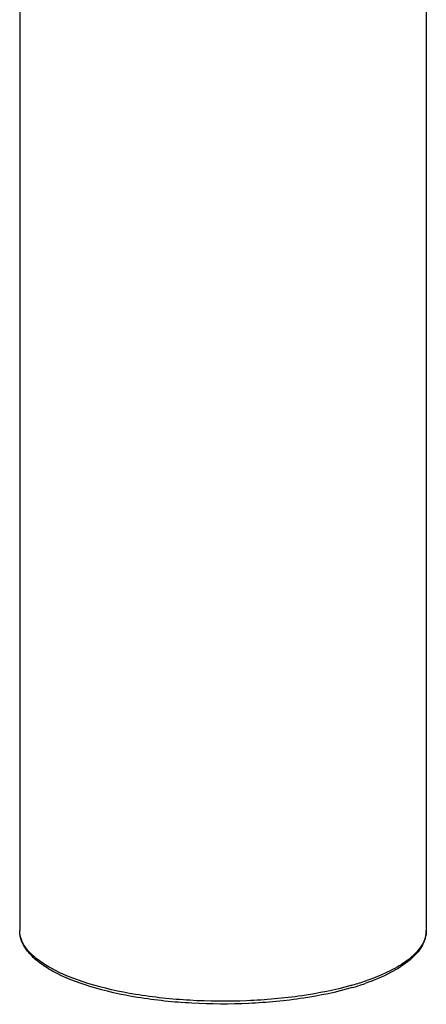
# Model space of a CAD drawing. Header units: millimetres. Extents: x 200 to 737, y 223 to 739.
# Tile 1 of 15: x 355 to 403, y 223 to 341. Entities that reach past the tile are written whole.
import ezdxf

# ---------------------------------------------------------------- set-up
doc = ezdxf.new("R2010")
doc.units = ezdxf.units.MM
doc.header["$LTSCALE"] = 65.395
doc.layers.get('0').update_dxf_attribs({"linetype": 'CONTINUOUS'})
doc.layers.add('ACHSEN', color=7, linetype='CONTINUOUS')

msp = doc.modelspace()

# ---------------------------------------------------------------- linework, layer by layer
at = {"color": 9, "linetype": 'CONTINUOUS'}
for p in [(394.12, 225.62), (394.11, 225.62)]:
    msp.add_line(p, (394.07, 225.61), dxfattribs=at)
for centre, radius, start, end in [((400.05, 232.18), 3.01, 348.7914, 359.9283), ((385.2, 257.19), 32.8, 285.7652, 288.659), ((386.23, 254.12), 29.56, 288.6819, 289.2154)]:
    msp.add_arc(centre, radius, start, end, dxfattribs=at)
at = {"color": 7, "linetype": 'CONTINUOUS'}
msp.add_arc((385.4, 255.65), 31.55, 286.2106, 289.1912, dxfattribs=at)
for points, knots in [([(394.21, 225.36), (392.31, 224.8), (388.22, 223.96), (381.82, 223.36), (375.18, 223.39), (368.83, 224.04), (363.23, 225.27), (359.27, 226.78), (356.87, 228.3), (355.6, 229.47), (354.77, 230.76), (354.56, 231.72), (354.56, 232.18)], [0, 0, 0, 0, 0.137695, 0.290637, 0.448544, 0.600471, 0.736242, 0.848055, 0.89391, 0.933492, 0.968052, 1, 1, 1, 1]), ([(403.06, 232.18), (403.06, 231.54), (402.63, 230.15), (401.02, 228.45), (398.67, 226.98), (396.81, 226.22), (395.77, 225.85)], [0, 0, 0, 0, 0.188917, 0.407811, 0.676213, 1, 1, 1, 1])]:
    msp.add_open_spline(points, degree=3, knots=knots, dxfattribs=at)
at = {"color": 9, "linetype": 'CONTINUOUS'}
for points, knots in [([(394.07, 225.61), (392.16, 225.07), (388.04, 224.25), (381.6, 223.68), (374.94, 223.73), (368.59, 224.4), (363.01, 225.63), (359.09, 227.13), (356.74, 228.61), (355.52, 229.73), (354.75, 230.91), (354.56, 231.78), (354.56, 232.18)], [0, 0, 0, 0, 0.139992, 0.295067, 0.454758, 0.608056, 0.744665, 0.856381, 0.901523, 0.939568, 0.971598, 1, 1, 1, 1]), ([(403, 231.6), (402.77, 230.42), (401.23, 228.75), (398.63, 227.24), (396.91, 226.53), (395.96, 226.2)], [0, 0, 0, 0, 0.394986, 0.670219, 1, 1, 1, 1])]:
    msp.add_open_spline(points, degree=3, knots=knots, dxfattribs=at)
at = {"layer": 'ACHSEN', "color": 7, "linetype": 'CONTINUOUS'}
for p, q in [((403.06, 432.29), (403.06, 232.18)), ((354.56, 362.57), (354.56, 232.18))]:
    msp.add_line(p, q, dxfattribs=at)

doc.saveas('drawing.dxf')
